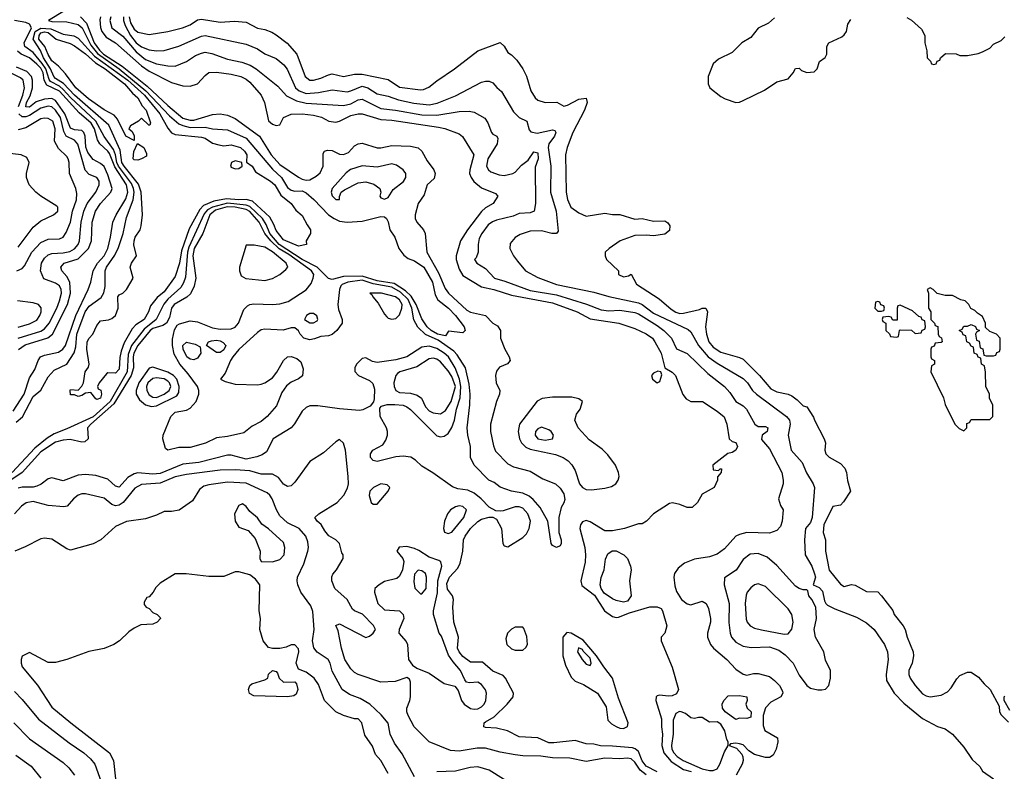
# Model space of a CAD drawing. Header units: inches. Extents: x 2348352 to 2479776, y 460422 to 613655.
# Tile 207 of 256: x 2393238 to 2398507, y 531791 to 535814. Entities that reach past the tile are written whole.
import ezdxf

# ---------------------------------------------------------------- set-up
doc = ezdxf.new("R2010")
doc.units = ezdxf.units.IN
doc.header["$MEASUREMENT"] = 0
doc.layers.add('C3593', color=7, linetype='Continuous')

msp = doc.modelspace()

# ---------------------------------------------------------------- linework, layer by layer
at = {"layer": 'C3593', "color": 4}
for points, elevation in [([(2393478.2, 535861.8), (2393391, 535810), (2393410, 535803.7), (2393490, 535802), (2393550, 535788.9), (2393571.2, 535770), (2393618, 535678), (2393653.4, 535633.4), (2393770.4, 535550.4), (2393913.2, 535433.2), (2394040, 535300), (2394090, 535257.3), (2394110, 535246.9), (2394150, 535237.2), (2394230, 535239), (2394270, 535230.4), (2394350, 535224.4), (2394450, 535179.5), (2394590, 535014.4), (2394639.3, 534970), (2394670, 534916.3), (2394690, 534901.6), (2394710, 534896.3), (2394750, 534897.1), (2394770, 534887.7), (2394812.4, 534852.4), (2394890.3, 534770.3), (2394920.7, 534750), (2394950, 534735.8), (2394990, 534730.3), (2395070, 534735.8), (2395170, 534760.7), (2395190, 534758.8), (2395201, 534750), (2395210, 534732), (2395218, 534690), (2395244.7, 534650), (2395266, 534590), (2395293.7, 534553.7), (2395316.3, 534536.3), (2395350, 534524), (2395400.5, 534490), (2395446.4, 534410), (2395462, 534342), (2395475.3, 534315.3), (2395532.7, 534270), (2395570.4, 534230), (2395616, 534170), (2395622, 534150), (2395610, 534138), (2395532.7, 534147.3), (2395517.3, 534122.7), (2395474, 534130), (2395439.5, 534150), (2395419.3, 534170), (2395390, 534213.2), (2395359.2, 534290), (2395333.6, 534333.6), (2395303.1, 534363.1), (2395242.1, 534402.1), (2395150, 534416.5), (2395070, 534441.1), (2394970, 534440.3), (2394910, 534423.6), (2394890, 534429.3), (2394829.7, 534490), (2394750, 534530.7), (2394626.4, 534610), (2394576.5, 534670), (2394557.1, 534717.1), (2394537.3, 534750), (2394470, 534814.9), (2394450, 534821.1), (2394350, 534831.5), (2394268.7, 534811.3), (2394243.3, 534796.7), (2394224.4, 534775.6), (2394143.4, 534596.6), (2394136.1, 534570), (2394124.7, 534435.3), (2394114.9, 534405.1), (2394099.1, 534380.9), (2394030, 534318.5), (2394008.1, 534291.9), (2393968.8, 534210), (2393902.9, 534157.1), (2393835.2, 534070), (2393817.7, 534022.3), (2393812.5, 533930), (2393721.1, 533770), (2393630, 533689.1), (2393490, 533624), (2393422.5, 533597.5), (2393385.1, 533574.9), (2393319.1, 533520.9), (2393197, 533390)], 52), ([(2393563.8, 535830), (2393594.8, 535794.8), (2393636.6, 535690), (2393665.5, 535650), (2393686.4, 535630), (2393785.4, 535565.4), (2393918.9, 535458.9), (2394030, 535354.9), (2394110, 535287.3), (2394150, 535275.5), (2394170, 535276.9), (2394270, 535306), (2394310, 535310.3), (2394350, 535303.6), (2394390, 535284.2), (2394520.3, 535190), (2394584, 535090), (2394630, 535039.6), (2394730, 534970.3), (2394750, 534960.9), (2394770, 534955.6), (2394790, 534957.4), (2394824, 534976), (2394845, 534995), (2394861.7, 535030), (2394862, 535098), (2394869.7, 535110.3), (2394885.1, 535114.9), (2394910, 535114), (2394950, 535094.9), (2394970, 535092.4), (2394996.6, 535103.4), (2395030, 535138.4), (2395049.3, 535150), (2395070, 535152.2), (2395150, 535128.7), (2395170, 535128.5), (2395230, 535141.1), (2395330, 535137), (2395370, 535128), (2395390.4, 535110), (2395417.7, 535057.7), (2395454, 535010), (2395460.7, 534990), (2395456, 534964), (2395418.8, 534930), (2395403, 534877), (2395370.8, 534830), (2395354, 534770), (2395354.8, 534750), (2395364, 534730), (2395398.8, 534690), (2395407.3, 534670), (2395415.8, 534570), (2395479.4, 534459.4), (2395515.2, 534375.2), (2395532.7, 534350), (2395630, 534258.4), (2395650, 534248.2), (2395731.3, 534230), (2395770.5, 534190.5), (2395794.9, 534174.9), (2395810.5, 534150.5), (2395810.8, 534109.2), (2395834, 534050), (2395858, 534010), (2395862.8, 533990), (2395847.9, 533972.1), (2395805.8, 533954.2), (2395790, 533933.2), (2395783.7, 533910), (2395787, 533870), (2395806.7, 533830), (2395805.3, 533810), (2395788.8, 533770), (2395757.4, 533650), (2395757.4, 533610), (2395772.7, 533532.7), (2395784.4, 533504.4), (2395850, 533436.3), (2395881.1, 533421.1), (2395970, 533397), (2396037.4, 533357.4), (2396104.7, 533330), (2396130, 533306), (2396150, 533276), (2396154.4, 533245.6), (2396150, 533228), (2396136, 533204), (2396122.8, 533150), (2396122.8, 533070), (2396134.8, 533030), (2396136, 533010), (2396130, 532998), (2396111.3, 532988.7), (2396090, 532999), (2396082.7, 533010), (2396064.2, 533130), (2396023.1, 533203.1), (2395986, 533246), (2395963.5, 533263.5), (2395930, 533280.4), (2395870, 533289.8), (2395810, 533311.3), (2395776.3, 533336.3), (2395748.2, 533350), (2395669.8, 533430), (2395651.1, 533470), (2395649.8, 533530), (2395636.1, 533590), (2395632.1, 533630), (2395647.4, 533752.6), (2395649.2, 533810), (2395643.1, 533863.1), (2395624.2, 533950), (2395579.6, 534019.6), (2395560.5, 534040.5), (2395478.1, 534098.1), (2395409.9, 534129.9), (2395367.9, 534167.9), (2395347.7, 534207.7), (2395336.9, 534270), (2395317.1, 534317.1), (2395276, 534356), (2395230, 534381.6), (2395130, 534399.7), (2395070, 534419.9), (2394994, 534410), (2394963.6, 534396.4), (2394955.8, 534390), (2394948.8, 534370), (2394939.5, 534290), (2394943.4, 534263.4), (2394962.8, 534210), (2394962.8, 534190), (2394934.8, 534150), (2394910, 534129.3), (2394890, 534122.7), (2394850, 534119), (2394814.9, 534105.1), (2394790, 534100.9), (2394759, 534110), (2394739.3, 534130), (2394729.4, 534149.4), (2394710, 534164), (2394690, 534164), (2394647.1, 534152.9), (2394550, 534157.6), (2394530, 534153.3), (2394510, 534140.5), (2394411.2, 534048.8), (2394378.7, 534010), (2394365.3, 533990), (2394337.3, 533922.7), (2394312, 533890), (2394337.3, 533877.3), (2394390, 533863.1), (2394510, 533859.5), (2394530, 533863.1), (2394550, 533870.3), (2394590, 533898), (2394613, 533927), (2394650, 533990.4), (2394670, 534008.8), (2394690, 534011.8), (2394721.3, 534001.3), (2394742.5, 533982.5), (2394754.6, 533945.4), (2394751.9, 533908.1), (2394730, 533891.8), (2394690, 533874.7), (2394665.6, 533854.4), (2394640.8, 533819.2), (2394612.8, 533747.2), (2394561.6, 533690), (2394530, 533664.2), (2394481.6, 533638.4), (2394437.4, 533602.6), (2394350, 533583.1), (2394290, 533575.8), (2394232.5, 533547.5), (2394150, 533524.2), (2394090, 533523.5), (2394030, 533509.6), (2394018.6, 533518.6), (2394004.5, 533570), (2394005.6, 533590), (2394046, 533690), (2394070, 533713.8), (2394130, 533724.9), (2394150, 533734), (2394181.6, 533770), (2394197, 533810), (2394197, 533830), (2394189.6, 533850), (2394139.1, 533919.1), (2394094.3, 533970), (2394063.9, 534023.9), (2394055.1, 534070), (2394055.8, 534104.2), (2394066.8, 534153.2), (2394081.2, 534178.8), (2394093.6, 534186.4), (2394150, 534202.8), (2394190, 534196.3), (2394270, 534164.6), (2394310, 534158.3), (2394370, 534159.5), (2394390, 534168.2), (2394407.8, 534190), (2394437.4, 534262.6), (2394457.1, 534282.9), (2394470, 534290.4), (2394490, 534293.7), (2394590, 534290.3), (2394630, 534293.4), (2394674.7, 534305.3), (2394771.2, 534368.8), (2394797.6, 534402.4), (2394808.2, 534430), (2394811, 534450), (2394798.5, 534470), (2394677.2, 534557.2), (2394626.9, 534586.9), (2394581.7, 534630), (2394549, 534670), (2394519.4, 534730), (2394470, 534787.4), (2394450, 534797.9), (2394390.3, 534810.3), (2394347.4, 534812.6), (2394285.6, 534794.4), (2394254.4, 534770), (2394218.5, 534670), (2394172, 534590), (2394164.6, 534550), (2394180.3, 534430), (2394171.4, 534388.6), (2394152.6, 534347.4), (2394131.7, 534328.3), (2394064.4, 534290), (2394050.5, 534270), (2394039.9, 534220.1), (2394024, 534190), (2394003.2, 534176.8), (2393950, 534160.3), (2393935.2, 534150), (2393869.3, 534070), (2393848, 534030), (2393844.4, 534010), (2393847.2, 533950), (2393834.6, 533910), (2393741.7, 533758.3), (2393617.7, 533650), (2393600.3, 533630), (2393604.7, 533570), (2393586, 533554), (2393570, 533553.2), (2393507.5, 533567.5), (2393470, 533564), (2393430, 533552.3), (2393350, 533500.9), (2393250.2, 533390), (2393141.9, 533318.1)], 56), ([(2393219.3, 533660.7), (2393251.9, 533688.1), (2393310, 533797.3), (2393350, 533831), (2393390, 533902.8), (2393421.6, 533938.4), (2393490, 533970.6), (2393528.5, 534031.5), (2393537.8, 534062.2), (2393543.8, 534130), (2393588.7, 534250), (2393610, 534280.4), (2393673.1, 534326.9), (2393687.9, 534352.1), (2393694.5, 534385.5), (2393694.7, 534470), (2393702, 534490), (2393746.5, 534553.5), (2393766.1, 534593.9), (2393791.2, 534670), (2393810, 534756), (2393845.3, 534850), (2393849.8, 534890), (2393847.4, 534910), (2393836.7, 534936.7), (2393766, 535030), (2393756.9, 535050), (2393750.6, 535090), (2393739.8, 535119.8), (2393689.1, 535189.1), (2393645, 535270), (2393510, 535396.8), (2393470, 535440.9), (2393450, 535457.2), (2393403, 535483), (2393394.6, 535494.6), (2393378.1, 535550), (2393358.5, 535578.5), (2393310, 535637.7), (2393265.6, 535670), (2393262, 535690), (2393300.7, 535770), (2393290, 535789.7), (2393270, 535798.8), (2393210, 535809.2)], 52), ([(2393670.2, 535830), (2393666.8, 535813.2), (2393670, 535771.3), (2393677.4, 535750), (2393700.5, 535720.5), (2393750.4, 535690), (2393890, 535566.3), (2393930, 535539), (2394050, 535478), (2394110, 535459.1), (2394150, 535458.8), (2394189.4, 535470.6), (2394230, 535516), (2394250, 535530.6), (2394290, 535533), (2394370, 535522.4), (2394421, 535510), (2394450, 535495.5), (2394470, 535479.1), (2394530.6, 535410), (2394547.3, 535370), (2394570, 535272), (2394590, 535254.8), (2394610, 535246.8), (2394630, 535252), (2394649.4, 535290.6), (2394690, 535307.7), (2394749.6, 535310.4), (2394810, 535303.1), (2394852.9, 535292.9), (2394891.3, 535270), (2394930, 535264.9), (2394950, 535270.4), (2395010, 535300.3), (2395050, 535310.3), (2395070, 535310.4), (2395170, 535279.6), (2395230, 535276.9), (2395479.5, 535239.5), (2395512.3, 535232.3), (2395590, 535202.8), (2395607.9, 535187.9), (2395667.3, 535090), (2395646, 535010), (2395645.5, 534990), (2395653.4, 534970), (2395668.6, 534948.6), (2395710, 534914), (2395783.5, 534883.5), (2395796, 534870), (2395770.8, 534830), (2395730, 534806.6), (2395710, 534786.6), (2395634.9, 534690), (2395596.3, 534630), (2395573.7, 534550), (2395573.7, 534530), (2395590, 534478.8), (2395610, 534445.5), (2395710, 534384.9), (2395774.8, 534370), (2395870, 534338.9), (2396090, 534298.9), (2396220.7, 534250), (2396290, 534212.7), (2396444.7, 534190), (2396530, 534161.6), (2396590, 534132.7), (2396624, 534110), (2396637.3, 534090), (2396670.4, 534030), (2396690.7, 533950.7), (2396730, 533926.8), (2396746.8, 533910), (2396787.7, 533807.7), (2396804.9, 533784.9), (2396830, 533771), (2396892, 533770), (2396970, 533718.8), (2397007.9, 533687.9), (2397022.8, 533650), (2397034.8, 533570), (2397050, 533557.3), (2397070.3, 533550.3), (2397079.5, 533530), (2397070, 533509.5), (2397050, 533497), (2397028.3, 533491.7), (2396948, 533430), (2396950, 533404.7), (2396978, 533402), (2396986, 533410), (2396994, 533410), (2396992, 533390), (2396972.7, 533367.3), (2396972, 533350), (2396954, 533310), (2396890, 533275.3), (2396866, 533230), (2396836.3, 533203.7), (2396810, 533202.7), (2396770, 533219.3), (2396731.1, 533228.9), (2396715.3, 533224.7), (2396630.7, 533169.3), (2396592, 533130), (2396570, 533115.3), (2396550, 533115.3), (2396474, 533090), (2396410, 533079), (2396370, 533079), (2396290, 533127), (2396270, 533134), (2396250, 533127), (2396238.7, 533110), (2396235.3, 533090), (2396262.3, 532990), (2396266.7, 532950), (2396263.2, 532910), (2396240.3, 532810), (2396245.4, 532785.4), (2396314.2, 532734.2), (2396368.2, 532650), (2396410, 532619.1), (2396430, 532614), (2396443.2, 532616.8), (2396501.2, 532638.8), (2396610, 532670.8), (2396650, 532671.3), (2396670, 532662), (2396678, 532650), (2396701, 532570), (2396691.3, 532530), (2396671.3, 532510), (2396671, 532490), (2396729.2, 532349.2), (2396763.1, 532230), (2396753.3, 532206.7), (2396730, 532195.6), (2396710, 532193.3), (2396662, 532198), (2396650, 532196), (2396644, 532190), (2396643, 532170), (2396672.8, 532072.8), (2396671.8, 532030), (2396678.3, 531990), (2396673.8, 531930), (2396684.4, 531890), (2396723.7, 531843.7), (2396790, 531801.5), (2396830.6, 531790)], 64), ([(2393725.3, 535830), (2393719.5, 535810), (2393730, 535771), (2393790, 535725.3), (2393861.6, 535641.6), (2393910, 535601.5), (2393970, 535578), (2394030, 535566.7), (2394070, 535565.5), (2394129.6, 535590.4), (2394178.3, 535621.7), (2394210, 535635.5), (2394230, 535639.3), (2394266.3, 535633.7), (2394350, 535602.4), (2394426.9, 535586.9), (2394470.3, 535570.3), (2394504, 535550), (2394618.3, 535458.3), (2394666.4, 535406.4), (2394719.1, 535379.1), (2394770, 535367.6), (2394970, 535355.3), (2395010, 535364.2), (2395050, 535384.4), (2395070, 535388.4), (2395170, 535338.7), (2395249.7, 535330.3), (2395390, 535304), (2395470, 535302.3), (2395590, 535323), (2395643.5, 535323.5), (2395670, 535318.8), (2395727.7, 535287.7), (2395742.5, 535262.5), (2395762.8, 535210), (2395770, 535201), (2395791.3, 535190), (2395797.3, 535177.3), (2395793, 535150), (2395743.8, 535070), (2395736.3, 535030), (2395747.3, 535010), (2395759.5, 534999.5), (2395802.9, 534982.9), (2395830, 534979.5), (2395877.2, 534990), (2395890, 534998), (2395924.2, 535035.8), (2395958.3, 535061.7), (2395990, 535106.8), (2396010, 535102), (2396012.4, 535070), (2395996.3, 535023.7), (2395998, 534830), (2395990.7, 534790), (2395970, 534780.7), (2395910, 534776), (2395878.3, 534761.7), (2395790, 534741.6), (2395767.6, 534732.4), (2395744.8, 534715.2), (2395710.5, 534670), (2395696.7, 534643.3), (2395690.6, 534610.6), (2395690.7, 534569.3), (2395681, 534539), (2395672, 534530), (2395684.7, 534510), (2395730, 534482.8), (2395778, 534430), (2395834.2, 534414.2), (2395970, 534364.9), (2396110, 534341.3), (2396271.5, 534291.5), (2396350, 534260.3), (2396390, 534256.5), (2396450, 534258.7), (2396530, 534247), (2396550, 534239.5), (2396650, 534177.6), (2396685.5, 534150), (2396725.5, 534110), (2396753, 534053), (2396810, 534027.7), (2396920.9, 533920.9), (2397010, 533850.7), (2397039, 533819), (2397070.4, 533770.4), (2397110, 533747.3), (2397127.3, 533730), (2397171.3, 533650), (2397190, 533636), (2397230, 533636), (2397242, 533630), (2397238.8, 533610), (2397211.3, 533590), (2397207.9, 533567.9), (2397250, 533518), (2397316, 533390), (2397324.7, 533350), (2397324.7, 533330), (2397298, 533250), (2397310, 533214), (2397324.7, 533190), (2397318.8, 533130), (2397310, 533102), (2397290, 533079.3), (2397250, 533065.2), (2397130, 533069.3), (2397090, 533059.3), (2397070, 533049), (2397010, 532981.2), (2396970, 532953.2), (2396930, 532939.3), (2396850, 532926), (2396795.2, 532904.8), (2396762, 532878), (2396743, 532850), (2396738, 532830), (2396744.1, 532784.1), (2396753.2, 532753.2), (2396778.8, 532710), (2396810, 532686.8), (2396830, 532682.8), (2396890, 532702), (2396911, 532690), (2396923.5, 532663.5), (2396934, 532610), (2396934, 532590), (2396918.8, 532530), (2396918.8, 532510), (2396934, 532470), (2396950.4, 532450.4), (2397022.8, 532390), (2397070, 532338.8), (2397110, 532311), (2397130, 532306), (2397165.6, 532314.4), (2397190, 532314.8), (2397250, 532298), (2397278, 532278), (2397304.7, 532250), (2397319.8, 532219.8), (2397322.8, 532210), (2397311.3, 532190), (2397258.2, 532161.8), (2397230, 532131.8), (2397216.9, 532090), (2397216.5, 532036.5), (2397226.4, 532010), (2397293.4, 531970), (2397294.9, 531950), (2397286.4, 531910), (2397270, 531878), (2397250, 531865.6), (2397230, 531865.6), (2397170, 531881.6), (2397140.1, 531900.1), (2397110, 531932.7), (2397090, 531939), (2397070, 531942), (2397042, 531938), (2397034, 531930), (2397074.8, 531914.8), (2397102.4, 531882.4), (2397108.6, 531868.6), (2397110.4, 531850), (2397104.2, 531830), (2397071.7, 531770)], 68), ([(2393793.1, 535830), (2393793.4, 535810), (2393802.5, 535782.5), (2393831.2, 535730), (2393861.5, 535690), (2393890, 535668.9), (2393930, 535652.4), (2393970, 535646.7), (2394010, 535648.4), (2394090, 535673), (2394210, 535726), (2394230, 535728.4), (2394450, 535682), (2394510, 535658), (2394550, 535630.6), (2394610, 535606.8), (2394630, 535590.8), (2394652, 535572), (2394668.6, 535548.6), (2394714.4, 535450), (2394732.6, 535432.6), (2394770, 535419.6), (2394836.6, 535423.4), (2394910, 535438.4), (2394990, 535428.4), (2395010, 535432.4), (2395070, 535457.4), (2395100.7, 535450), (2395150, 535417.6), (2395210, 535404.4), (2395264.2, 535384.2), (2395347.6, 535367.6), (2395430, 535358.7), (2395472.6, 535367.4), (2395570, 535405.5), (2395710, 535479.1), (2395730, 535484.9), (2395750, 535484), (2395770, 535476), (2395790.6, 535450.6), (2395816, 535430), (2395880.4, 535320.4), (2395910, 535290.8), (2395951, 535270), (2395964.9, 535224.9), (2395974, 535214), (2396006.4, 535206.4), (2396090, 535224.9), (2396101, 535221), (2396107.3, 535210), (2396099.3, 535190), (2396070.4, 535150), (2396066, 535130), (2396079.5, 535030), (2396078.4, 534890), (2396108.2, 534790), (2396118.8, 534681.2), (2396110.9, 534669.1), (2396086, 534670), (2396030, 534684), (2395970, 534681.2), (2395915.3, 534664.7), (2395890, 534648.7), (2395863.5, 534616.5), (2395861, 534590), (2395881, 534550), (2395901.4, 534521.4), (2395944.7, 534470), (2396010, 534434.8), (2396110, 534397.3), (2396310, 534356.4), (2396390, 534332.7), (2396550, 534298.9), (2396570, 534288.8), (2396630, 534243.1), (2396815.3, 534155.3), (2396830, 534142.8), (2396870.4, 534070), (2396922.4, 534010), (2396970, 533975.3), (2397110, 533893.4), (2397133.4, 533870), (2397158.8, 533830), (2397180.7, 533810), (2397342, 533690), (2397357.3, 533670), (2397362, 533650), (2397350.8, 533590), (2397366.8, 533510), (2397424.9, 533444.9), (2397448.1, 533388.1), (2397484, 533330), (2397490.7, 533310), (2397479.5, 533150), (2397470, 533122.7), (2397442.8, 533090), (2397438, 533030), (2397442, 532950), (2397477.1, 532890), (2397491, 532849), (2397496, 532830), (2397484.7, 532790), (2397515.9, 532775.9), (2397534.9, 532754.9), (2397544.5, 532704.5), (2397551.3, 532690), (2397560.7, 532680.7), (2397601.1, 532661.1), (2397715.9, 532615.9), (2397770, 532586), (2397810, 532551), (2397866.8, 532470), (2397882.8, 532430), (2397886, 532390), (2397874.8, 532310), (2397876.9, 532276.9), (2397917.3, 532210), (2397970, 532156.3), (2398070, 532074.8), (2398150, 532031.3), (2398190, 532018), (2398230, 531991), (2398290, 531921), (2398335.3, 531855.3), (2398376.9, 531816.9), (2398391.6, 531791.6), (2398450, 531752)], 72), ([(2393822.7, 535830), (2393830, 535797.1), (2393850, 535762.6), (2393870, 535746.4), (2393930, 535734.9), (2394030, 535750.5), (2394108.7, 535770), (2394150, 535785.5), (2394190, 535813.4), (2394210, 535816.3), (2394310, 535800.5), (2394386.8, 535806.8), (2394450, 535800.7), (2394510, 535767.7), (2394550, 535762), (2394586.2, 535746.2), (2394610, 535733.4), (2394668.6, 535688.6), (2394720.5, 535630), (2394765.5, 535510), (2394790, 535490.7), (2394810, 535490.6), (2394850, 535500.5), (2394890, 535519.3), (2394910, 535523.8), (2394970, 535510.5), (2395030, 535521.6), (2395070, 535522.4), (2395210, 535493), (2395270, 535453.4), (2395382, 535438), (2395399.6, 535440.4), (2395427.2, 535452.8), (2395470, 535487.3), (2395564, 535550), (2395690, 535646.8), (2395810, 535691), (2395830, 535671.3), (2395850, 535638), (2395870, 535626), (2395897.5, 535597.5), (2395930.8, 535550), (2395950, 535512), (2395973.2, 535433.2), (2395995.9, 535395.9), (2396010, 535382.8), (2396050, 535370.6), (2396113, 535373), (2396150, 535351), (2396170, 535356.3), (2396230, 535388.4), (2396270, 535393), (2396274.4, 535370), (2396261.1, 535330), (2396198.4, 535210), (2396167.7, 535130), (2396159.1, 535090), (2396161.6, 534890), (2396170, 534851.3), (2396188, 534810), (2396230, 534781), (2396270, 534762.8), (2396370, 534778.8), (2396410, 534770.8), (2396449.3, 534770.7), (2396530, 534746.7), (2396570, 534750.3), (2396630, 534735.8), (2396690, 534736.9), (2396706.1, 534726.1), (2396716.5, 534710), (2396714.6, 534685.4), (2396690, 534666), (2396630, 534656.9), (2396590, 534660.7), (2396530, 534658), (2396452, 534630), (2396392, 534590), (2396372, 534570), (2396371.3, 534550), (2396378, 534530), (2396442, 534470), (2396442, 534450), (2396470, 534438), (2396496.4, 534443.6), (2396510, 534452), (2396538.8, 534398.8), (2396660.7, 534320.7), (2396724.5, 534264.5), (2396750, 534248.5), (2396770, 534241.3), (2396790, 534242.4), (2396876.6, 534263.4), (2396890, 534270.6), (2396910.6, 534270.6), (2396919.1, 534250), (2396908.4, 534170), (2396913, 534130), (2396926.7, 534090), (2396950, 534061.6), (2396990, 534034.4), (2397090, 534006.4), (2397110, 533996.4), (2397198, 533910), (2397258.5, 533838.5), (2397290, 533822.4), (2397350, 533810.4), (2397370, 533801.6), (2397399.5, 533779.5), (2397430, 533746.8), (2397450, 533742), (2397486.8, 533686.8), (2397490.7, 533670), (2397544, 533570), (2397551.1, 533548.9), (2397546, 533510), (2397552, 533490), (2397570, 533472), (2397630, 533438), (2397653.2, 533413.2), (2397662.8, 533390), (2397667.3, 533347.3), (2397684.7, 533290), (2397647.1, 533232.9), (2397630, 533215.3), (2397590, 533208.7), (2397542, 533110), (2397537.3, 533070), (2397550.5, 533030.5), (2397550.5, 532970), (2397570, 532867.3), (2397630, 532793.4), (2397650, 532780.5), (2397690, 532790.5), (2397710, 532787.7), (2397770, 532754), (2397830, 532751), (2397850, 532731.3), (2397910, 532651.3), (2397918.8, 532630), (2397966, 532570), (2397976, 532550), (2397986.8, 532510), (2398019.1, 532430), (2398022, 532410), (2398013.4, 532370), (2397997.3, 532330), (2397997.3, 532310), (2398004, 532290), (2398030, 532251), (2398070, 532206.8), (2398090, 532194.8), (2398110, 532190.7), (2398170, 532198.8), (2398202.7, 532217.3), (2398222.7, 532237.3), (2398252.9, 532287.1), (2398270, 532304.7), (2398310, 532322), (2398330, 532322), (2398370, 532296), (2398399.8, 532259.8), (2398432, 532230), (2398479.6, 532139.6), (2398482, 532110), (2398490, 532094), (2398530, 532054)], 76), ([(2397276.9, 535823.1), (2397245.4, 535794.6), (2397190, 535768), (2397150, 535718), (2397102, 535690), (2397050, 535638), (2396976.9, 535603.1), (2396950, 535578), (2396922, 535510), (2396922, 535470), (2396932, 535450), (2396990, 535402), (2397014, 535390), (2397070, 535371.3), (2397090, 535372), (2397110, 535382), (2397223.1, 535436.9), (2397290, 535482), (2397350, 535498), (2397378, 535530), (2397390, 535552), (2397410, 535554), (2397421.4, 535541.4), (2397450, 535530.7), (2397490, 535534.8), (2397505.2, 535550), (2397518, 535590), (2397548.9, 535611.1), (2397558, 535630), (2397558, 535670), (2397568, 535690), (2397638, 535722), (2397650, 535732), (2397662, 535750), (2397669.3, 535790.7), (2397685.6, 535814.4)], 84), ([(2397985.4, 535825.4), (2398010.9, 535810.9), (2398063.6, 535763.6), (2398082, 535730), (2398082, 535690), (2398092.7, 535647.3), (2398094, 535610), (2398112.7, 535592.7), (2398118, 535578), (2398130, 535574), (2398142, 535578), (2398147.3, 535592.7), (2398162, 535598), (2398166, 535610), (2398192.7, 535632.7), (2398250, 535632), (2398270, 535622), (2398310, 535622), (2398367.3, 535632.7), (2398390, 535642), (2398430, 535662), (2398450, 535682), (2398490, 535702), (2398510, 535722)], 84), ([(2393201.8, 533718.2), (2393260.8, 533810), (2393290, 533897.3), (2393318.6, 533941.4), (2393335.6, 533990), (2393349.5, 534010), (2393370, 534018.9), (2393444.8, 534035.2), (2393468.7, 534051.3), (2393483, 534070), (2393538.8, 534230), (2393604.7, 534370), (2393618.4, 534410), (2393631.3, 534470), (2393654.3, 534510), (2393689.1, 534550.9), (2393708.7, 534590), (2393724.4, 534650), (2393736.3, 534730), (2393754.7, 534770), (2393804.9, 534855.1), (2393815.9, 534890), (2393809, 534930), (2393745.9, 535025.9), (2393718.1, 535098.1), (2393710, 535110.9), (2393667.3, 535150), (2393654, 535170), (2393638.5, 535230), (2393620.8, 535260.8), (2393555, 535315), (2393451, 535431), (2393383, 535463), (2393369.3, 535489.3), (2393362.3, 535530), (2393350, 535553.6), (2393330, 535575.3), (2393290, 535609.8), (2393245.6, 535630), (2393226.2, 535646.2)], 56), ([(2393231.8, 534048.2), (2393266.5, 534073.5), (2393388, 534112), (2393412.3, 534130), (2393493.5, 534290), (2393509.8, 534350), (2393505.4, 534410), (2393490, 534439.5), (2393462.9, 534470), (2393457, 534490), (2393476, 534510), (2393550, 534533.7), (2393606.3, 534590), (2393621.1, 534630), (2393625.4, 534730), (2393642.6, 534790), (2393670, 534830.4), (2393726, 534890), (2393732.4, 534910), (2393710, 534983.7), (2393690, 535027.6), (2393670, 535044.7), (2393630, 535065.6), (2393602.4, 535102.4), (2393591.4, 535131.4), (2393587.4, 535190), (2393581.1, 535210), (2393570, 535220.4), (2393530, 535224.4), (2393510, 535233.6), (2393479.4, 535310), (2393430, 535382), (2393410, 535391.5), (2393370, 535387.9), (2393326, 535374), (2393290, 535345.7), (2393270, 535346.6), (2393274.7, 535370), (2393294.1, 535405.9), (2393305.8, 535450), (2393306.8, 535490), (2393301.4, 535510), (2393276, 535536), (2393219.6, 535559.6)], 64), ([(2393230.7, 535350), (2393255.1, 535410), (2393263.1, 535450), (2393256.9, 535490), (2393242.7, 535502.7), (2393189, 535529)], 68), ([(2393229.4, 534110), (2393350, 534147.7), (2393370, 534158.7), (2393396, 534190), (2393436.9, 534270), (2393451.2, 534310), (2393461.3, 534350), (2393459.6, 534370), (2393450, 534389.2), (2393430, 534403.7), (2393367.2, 534427.2), (2393349.6, 534469.6), (2393354.5, 534510), (2393370, 534537.3), (2393390, 534555.5), (2393410, 534562.4), (2393470, 534566), (2393506.1, 534573.9), (2393530, 534586.7), (2393549.6, 534610), (2393556.9, 534630), (2393567.1, 534730), (2393581.3, 534790), (2393598.7, 534830), (2393644.5, 534890), (2393662.7, 534930), (2393662.7, 534950), (2393650, 534969), (2393610, 534986), (2393588, 535008), (2393548.5, 535148.5), (2393530, 535169.6), (2393486.6, 535190), (2393474.6, 535214.6), (2393456.5, 535290), (2393430, 535329.7), (2393410, 535346.6), (2393390, 535350.9), (2393350, 535341), (2393290, 535301.8), (2393270, 535293.6), (2393250, 535294.8), (2393232.6, 535310)], 68), ([(2393222, 534470), (2393250, 534482.8), (2393263.3, 534496.7), (2393302.9, 534570), (2393350, 534621.6), (2393390, 534638.4), (2393450, 534640.5), (2393469.6, 534650.4), (2393485.6, 534674.4), (2393509.6, 534730), (2393519.7, 534790), (2393541.3, 534850), (2393542.9, 534882.9), (2393538, 534910), (2393503.7, 534990), (2393502.7, 535050), (2393497.2, 535070), (2393490, 535082), (2393444.8, 535124.8), (2393423.6, 535163.6), (2393427.3, 535230), (2393414, 535270), (2393390, 535284.5), (2393370, 535287), (2393350, 535282.9), (2393270, 535234.5), (2393230, 535225.2)], 72), ([(2393230, 534597.3), (2393310, 534704), (2393350, 534737.3), (2393418, 534770), (2393442, 534790), (2393442, 534810), (2393436.5, 534816.5), (2393350, 534869.2), (2393324, 534890), (2393289, 534930), (2393274, 534970), (2393274, 534990), (2393288.7, 535050), (2393276.5, 535076.5), (2393246, 535090), (2393170, 535099.3)], 76), ([(2393230, 534168.7), (2393290, 534185.3), (2393330, 534206), (2393346, 534230), (2393352.3, 534250), (2393352.1, 534272.1), (2393338, 534290), (2393310, 534299.3), (2393226, 534310)], 72), ([(2396650, 531788.3), (2396590, 531818.3), (2396570, 531847.6), (2396550, 531897), (2396532.3, 531912.2), (2396517.8, 531917.8), (2396410, 531926.6), (2396347, 531927), (2396310, 531936.3), (2396270, 531938), (2396210, 531956.9), (2396097.1, 531942.9), (2396070, 531943.5), (2396010, 531969.7), (2395910, 531976.2), (2395847.7, 532007.7), (2395790, 532022.7), (2395730, 532025.2), (2395722, 532030), (2395724, 532050), (2395730, 532056), (2395776.6, 532083.4), (2395846.6, 532150), (2395878, 532190), (2395881.2, 532210), (2395837.2, 532290), (2395824.5, 532304.5), (2395770, 532327.3), (2395714.8, 532374.8), (2395650, 532376.2), (2395610, 532405.1), (2395589.6, 532430), (2395580.7, 532450), (2395587, 532510), (2395561.3, 532590), (2395556.3, 532670), (2395559.6, 532710), (2395554.5, 532730), (2395526.4, 532766.4), (2395523.3, 532796.7), (2395538.4, 532830), (2395581.7, 532878.3), (2395595.3, 532904.7), (2395609.6, 532970), (2395613.3, 533030), (2395622.4, 533050), (2395649.8, 533090.2), (2395690, 533128.5), (2395710, 533141.6), (2395750, 533151), (2395770, 533151.3), (2395790, 533141), (2395815.8, 533090), (2395823.1, 533010), (2395830, 532997.3), (2395850, 532993), (2395930, 533043), (2395950, 533063), (2395964, 533090), (2395972.1, 533130), (2395957.3, 533170), (2395930, 533199.7), (2395910, 533207.3), (2395890, 533207.3), (2395826, 533186), (2395810, 533182.7), (2395785.2, 533185.2), (2395750, 533205.2), (2395707.3, 533250), (2395670, 533279.6), (2395636.6, 533296.6), (2395583.3, 533303.3), (2395554, 533314), (2395449.5, 533389.5), (2395390, 533425.2), (2395356.6, 533456.6), (2395331.8, 533471.8), (2395290, 533478), (2395250, 533475.1), (2395150, 533449.3), (2395130, 533455.3), (2395115.3, 533470), (2395115.3, 533490), (2395128, 533510), (2395180.9, 533539.1), (2395197.2, 533562.8), (2395207, 533590), (2395207, 533610), (2395200.7, 533630), (2395166, 533690), (2395164.7, 533735.3), (2395173.6, 533746.4), (2395205.1, 533754.9), (2395246, 533754), (2395290, 533750.3), (2395310, 533741.6), (2395330, 533728), (2395470, 533587.3), (2395490, 533582), (2395510, 533584.9), (2395530, 533599.1), (2395550, 533630.6), (2395564.5, 533670), (2395576.2, 533730), (2395595.4, 533790), (2395599.3, 533850), (2395590.8, 533890.8), (2395569, 533950), (2395532.2, 534010), (2395509.7, 534030), (2395470, 534054.3), (2395430, 534067.3), (2395390, 534061.6), (2395310.2, 534009.8), (2395250, 533993), (2395150, 533979.5), (2395125.4, 533985.4), (2395090, 534004), (2395070, 534001.2), (2395040.7, 533970), (2395030.7, 533950), (2395030.8, 533930.8), (2395051.3, 533910), (2395110, 533882.8), (2395127.5, 533867.5), (2395135.9, 533835.9), (2395134.8, 533785.2), (2395131.1, 533768.9), (2395114, 533746), (2395074.9, 533725.1), (2395057.1, 533722.9), (2394950, 533731.3), (2394832.5, 533747.5), (2394790, 533746.6), (2394770, 533738), (2394750, 533719.3), (2394708.9, 533651.1), (2394690.3, 533629.7), (2394594.8, 533570), (2394558.4, 533501.6), (2394534.9, 533485.1), (2394506.4, 533473.6), (2394450, 533462), (2394370, 533482.4), (2394350, 533482.4), (2394195.5, 533444.5), (2394110, 533435.8), (2393990, 533385.1), (2393950, 533380.9), (2393870, 533388.2), (2393850, 533383), (2393816.1, 533363.9), (2393770, 533312.3), (2393750, 533317), (2393710, 533354), (2393645.8, 533374.2), (2393590, 533379.5), (2393550, 533377), (2393470, 533346.6), (2393410, 533361.2), (2393390, 533356), (2393352.7, 533327.3), (2393330, 533318), (2393310, 533312.3), (2393251.3, 533311.3), (2393230, 533306.3)], 64), ([(2396590, 531772), (2396558.1, 531798.2), (2396530, 531840.7), (2396510, 531858.4), (2396490, 531862), (2396450, 531858), (2396370, 531861.2), (2396270, 531844), (2396182, 531862), (2396090, 531862.7), (2396027.1, 531872.9), (2395930, 531874), (2395890, 531879), (2395810, 531893.2), (2395730, 531915.1), (2395685.2, 531914.8), (2395590, 531899.3), (2395543.2, 531903.2), (2395429.6, 531949.6), (2395349.2, 532030), (2395316, 532090), (2395309.5, 532110), (2395309.5, 532130), (2395326, 532170), (2395329.3, 532190), (2395329.3, 532269.3), (2395324.7, 532284.7), (2395310, 532293.2), (2395247.9, 532272.1), (2395170, 532267.8), (2395049.8, 532309.7), (2395030, 532320.5), (2395010, 532339.6), (2394978, 532390), (2394959.6, 532450), (2394942.7, 532542.7), (2394930, 532572), (2394950, 532581), (2395090, 532507.7), (2395110, 532514.8), (2395129, 532530), (2395141.2, 532550), (2395131.8, 532571.8), (2395071.5, 532631.5), (2395030, 532649.4), (2395019.3, 532659.3), (2394989.4, 532710), (2394924.5, 532770), (2394909, 532810), (2394908.7, 532831.3), (2394913.2, 532846.8), (2394934, 532870), (2394968, 532930), (2394968, 532950), (2394961.2, 532961.2), (2394949.3, 533010), (2394930, 533029.3), (2394891.8, 533051.8), (2394870, 533079), (2394851.8, 533111.8), (2394829, 533130), (2394818, 533150), (2394838, 533170), (2394937.2, 533230), (2394973.2, 533270), (2394992.5, 533307.5), (2394997.2, 533330), (2394996, 533370), (2394981.2, 533510), (2394970, 533548), (2394950, 533568), (2394930, 533555.3), (2394864.1, 533495.9), (2394791, 533450), (2394710, 533339), (2394690, 533319), (2394670, 533315.3), (2394650, 533328.7), (2394623.3, 533363.3), (2394590, 533380.9), (2394530, 533382), (2394470, 533399.7), (2394390, 533405.6), (2394310, 533403.5), (2394130, 533379.1), (2394070, 533366.9), (2393990, 533333.7), (2393890, 533327), (2393854.2, 533305.8), (2393790.5, 533230), (2393770, 533216.3), (2393750, 533213), (2393730, 533218.7), (2393690, 533252.7), (2393590, 533276), (2393570, 533276), (2393550, 533269.2), (2393526, 533250), (2393491.3, 533210), (2393473.7, 533206.3), (2393390, 533214.5), (2393310, 533235.6), (2393272.3, 533227.7), (2393247.3, 533210), (2393210, 533169)], 68), ([(2395350, 531762), (2395284.8, 531884.8), (2395242.7, 531942.7), (2395220.9, 531990), (2395209, 532049), (2395172.9, 532092.9), (2395111.5, 532151.5), (2395060.7, 532180.7), (2395002.5, 532202.5), (2394964, 532230), (2394910, 532328), (2394899, 532370), (2394888.7, 532390), (2394830, 532428.7), (2394812.5, 532452.5), (2394805.1, 532490), (2394814.5, 532550), (2394806.2, 532646.2), (2394796.1, 532676.1), (2394742.7, 532750), (2394726, 532790), (2394722.7, 532810), (2394723.7, 532830), (2394757.7, 532902.3), (2394779.6, 532970), (2394783.6, 532990), (2394780.1, 533020.1), (2394769.4, 533050), (2394732.7, 533090), (2394670, 533120.7), (2394630, 533159.5), (2394611.6, 533190), (2394589.6, 533250), (2394577, 533270), (2394561.7, 533281.7), (2394450, 533333.3), (2394350, 533338.4), (2394250, 533325.2), (2394223.4, 533316.6), (2394199.8, 533300.2), (2394162, 533238), (2394090.9, 533189.1), (2394050, 533182), (2394010, 533182), (2393970, 533162), (2393910, 533142), (2393810, 533129), (2393750, 533102), (2393672, 533030), (2393630, 533009), (2393510, 532975.3), (2393490, 532982), (2393410, 533034), (2393370, 533039), (2393350, 533035.3), (2393267.5, 532992.5), (2393212, 532970)], 72), ([(2395210, 531779), (2395170, 531849), (2395141.5, 531881.5), (2395126.3, 531926.3), (2395085.4, 531985.4), (2395069, 532050), (2395050, 532072.7), (2395030, 532072.7), (2394970, 532089.4), (2394930, 532109.4), (2394869.7, 532169.7), (2394836.6, 532256.6), (2394813.2, 532290), (2394770, 532321.2), (2394730, 532338), (2394717.2, 532370), (2394732, 532430), (2394730, 532446), (2394710, 532469), (2394690, 532469), (2394663.5, 532456.5), (2394630, 532449), (2394590, 532449), (2394570, 532454), (2394541.2, 532490), (2394522.7, 532550), (2394526.6, 532610), (2394519.3, 532650), (2394522, 532790), (2394500.4, 532820.4), (2394470, 532842), (2394410, 532859), (2394390, 532859), (2394330, 532833.2), (2394250, 532833.2), (2394129.1, 532849.1), (2394070, 532849), (2393990, 532798), (2393965.4, 532774.6), (2393952, 532750), (2393930, 532726), (2393918, 532722), (2393903.6, 532696.4), (2393903.6, 532683.6), (2393914, 532670), (2393930, 532662), (2393950, 532642), (2393974, 532630), (2393990, 532614), (2393992, 532610), (2393974, 532590), (2393950, 532578), (2393885.4, 532574.6), (2393850, 532558), (2393821.4, 532538.6), (2393771.3, 532490), (2393742, 532470), (2393690.5, 532449.5), (2393607.5, 532432.5), (2393490, 532389.2), (2393430, 532374), (2393390, 532374), (2393290, 532428), (2393251.6, 532408.4), (2393244.7, 532390), (2393244.7, 532370), (2393251.3, 532350), (2393332.8, 532252.8), (2393410, 532134.8), (2393510.8, 532050), (2393717.3, 531890), (2393739.1, 531850), (2393750.5, 531750.5)], 76), ([(2393210, 532218.8), (2393250, 532174.8), (2393337.3, 532070), (2393502.9, 531942.9), (2393580.7, 531890), (2393617.3, 531857.3), (2393639.1, 531830), (2393690.4, 531690)], 72), ([(2398536.4, 532116.4), (2398506, 532170), (2398506, 532190), (2398510, 532194)], 76), ([(2393206, 532050), (2393290, 531966), (2393470, 531838.8), (2393501, 531810), (2393530, 531771.3)], 68), ([(2393217, 531877), (2393299.3, 531819.3), (2393350, 531755.5)], 64), ([(2395890, 531709.3), (2395750, 531798), (2395690, 531814.5), (2395648.5, 531811.5), (2395570, 531792), (2395470, 531789.4)], 72)]:
    msp.add_lwpolyline(points, dxfattribs=dict(at, elevation=elevation))
for points, elevation in [([(2394330, 535139.1), (2394370, 535144.9), (2394418.8, 535130), (2394440.7, 535110), (2394453.4, 535090), (2394452, 535052), (2394482, 535030), (2394498.8, 534998.8), (2394579.1, 534950), (2394602.4, 534930), (2394634.9, 534874.9), (2394690.5, 534830), (2394714.9, 534794.9), (2394750, 534766), (2394775.3, 534715.3), (2394794, 534690), (2394794, 534670), (2394771.3, 534630), (2394772, 534610), (2394730, 534602), (2394650, 534636), (2394610, 534686), (2394598.3, 534718.3), (2394576.4, 534756.4), (2394483, 534843), (2394450, 534851.3), (2394410, 534849.2), (2394345.1, 534854.9), (2394277.3, 534842.7), (2394221.4, 534818.6), (2394201.4, 534798.6), (2394145.2, 534694.8), (2394103.2, 534576.8), (2394092.7, 534510), (2394070, 534439.3), (2394010, 534357), (2393973, 534327), (2393937.3, 534282.7), (2393926.8, 534250), (2393903, 534210), (2393859.5, 534180.5), (2393840.3, 534159.7), (2393796.3, 534083.7), (2393780.3, 534039.7), (2393773.3, 534006.7), (2393770, 533944), (2393750, 533922.7), (2393710, 533924), (2393701.4, 533918.6), (2393662, 533870), (2393654, 533850), (2393658, 533838), (2393671.3, 533831.3), (2393676, 533810), (2393670, 533789), (2393650, 533782), (2393644.7, 533784.7), (2393618, 533818), (2393590, 533815.3), (2393570, 533802), (2393550, 533798), (2393530, 533806), (2393510, 533806), (2393508, 533830), (2393510, 533834), (2393550, 533832), (2393570, 533852), (2393579, 533870), (2393588.7, 533930), (2393605.2, 533954.8), (2393609.2, 533970), (2393596.2, 534050), (2393599.3, 534090), (2393609.2, 534110), (2393629, 534130), (2393650, 534178), (2393670, 534202.8), (2393712.5, 534207.5), (2393730, 534214), (2393749.6, 534230.4), (2393764.5, 534270), (2393762.7, 534330), (2393770, 534341), (2393789.3, 534350.7), (2393808.7, 534370), (2393844, 534430), (2393829, 534490), (2393835.3, 534510), (2393862, 534550), (2393848.1, 534608.1), (2393849.6, 534630), (2393855.1, 534650), (2393882.7, 534690), (2393887.3, 534710), (2393895.1, 534770), (2393887.7, 534890), (2393873.6, 534933.6), (2393796.1, 535030), (2393784.8, 535050), (2393775.5, 535115.5), (2393714.7, 535250), (2393530, 535409.8), (2393471.6, 535471.6), (2393430, 535499.2), (2393420.8, 535510), (2393403.2, 535550), (2393365, 535610), (2393349.2, 535649.2), (2393309.8, 535709.8), (2393320.2, 535750), (2393350, 535768), (2393404.6, 535764.6), (2393470, 535737.1), (2393528, 535728), (2393550, 535715.8), (2393638.1, 535618.1), (2393815.8, 535490), (2393904.7, 535410), (2393986.7, 535310), (2394030, 535233.4), (2394050, 535208), (2394070, 535199.3), (2394210, 535186), (2394230, 535179.3), (2394270, 535153.4), (2394303.4, 535143.4)], 48), ([(2393929.1, 535249.1), (2393890, 535286), (2393874, 535270), (2393830, 535246), (2393822, 535230), (2393836.9, 535216.9), (2393850, 535194), (2393850, 535168), (2393806, 535190), (2393760.7, 535280.7), (2393743.3, 535303.3), (2393690, 535332.3), (2393606.3, 535390), (2393538.7, 535450), (2393483.5, 535523.5), (2393444.9, 535564.9), (2393410, 535593.6), (2393390, 535627), (2393372.7, 535670), (2393340.2, 535710), (2393341.6, 535730), (2393350, 535743.6), (2393370, 535748.2), (2393390, 535744.8), (2393433.4, 535710), (2393506.9, 535686.9), (2393530, 535673.6), (2393590, 535631.8), (2393643.8, 535583.8), (2393695.8, 535550), (2393798, 535470), (2393840.8, 535420.8), (2393870, 535394.9), (2393892.4, 535352.4), (2393914, 535330), (2393938, 535262), (2393934, 535250)], 44), ([(2393870, 535061.2), (2393850, 535064), (2393844, 535070), (2393848.9, 535108.9), (2393868.4, 535151.6), (2393902, 535130), (2393916.9, 535096.9), (2393916, 535084), (2393890, 535069)], 44), ([(2394390, 535059), (2394372, 535050), (2394366, 535030), (2394370, 535024.7), (2394390, 535016), (2394410, 535018), (2394428, 535030), (2394426, 535050)], 48), ([(2395230, 535041.7), (2395150, 535025.3), (2395070, 535032.1), (2395007.5, 535012.5), (2394985.2, 534994.8), (2394909.3, 534910.7), (2394905.3, 534890), (2394910.5, 534870.5), (2394930, 534850.8), (2394948.4, 534851.6), (2394948.4, 534868.4), (2394958.7, 534890), (2394976.2, 534903.8), (2395050, 534940.7), (2395090, 534946.2), (2395132.9, 534932.9), (2395164.4, 534910), (2395170.7, 534890), (2395165.5, 534870), (2395170, 534861), (2395190, 534854), (2395210, 534862.8), (2395235.6, 534904.4), (2395291.3, 534948.7), (2395303.7, 534970), (2395304.5, 534990), (2395289.6, 535010), (2395254.6, 535034.6)], 56), ([(2394450, 534608), (2394414, 534490), (2394414, 534470), (2394423.4, 534443.4), (2394448.3, 534428.3), (2394550, 534418.4), (2394590, 534428), (2394630, 534450.7), (2394662.5, 534477.5), (2394672, 534490), (2394663.6, 534510), (2394590, 534570.6), (2394550, 534596.4), (2394493.2, 534606.8)], 64), ([(2398110, 534378), (2398094, 534370), (2398102, 534350), (2398102, 534270), (2398114, 534250), (2398114, 534210), (2398134, 534190), (2398138, 534178), (2398151.6, 534171.6), (2398154, 534130), (2398158, 534118), (2398171.6, 534111.6), (2398174, 534090), (2398170, 534086), (2398138, 534082), (2398132.7, 534067.3), (2398118, 534062), (2398114, 534050), (2398114, 534010), (2398118, 533998), (2398134, 533990), (2398134, 533970), (2398118, 533962), (2398114, 533930), (2398182, 533790), (2398190, 533754), (2398242, 533650), (2398265.4, 533625.4), (2398290, 533614), (2398306, 533630), (2398307.3, 533652.7), (2398322, 533658), (2398330, 533674), (2398430, 533674), (2398446, 533690), (2398446, 533750), (2398428.4, 533788.4), (2398428, 533810), (2398408, 533850), (2398407.3, 533927.3), (2398402, 533962), (2398386, 533970), (2398382, 534002), (2398367.3, 534007.3), (2398362, 534022), (2398346, 534030), (2398342, 534062), (2398330, 534066), (2398322, 534082), (2398306, 534090), (2398302, 534122), (2398287.3, 534127.3), (2398282, 534142), (2398266, 534150), (2398282, 534158), (2398290, 534174), (2398310, 534174), (2398330, 534182), (2398352.7, 534172.7), (2398358, 534158), (2398374, 534150), (2398358, 534142), (2398354, 534130), (2398358, 534098), (2398372.7, 534092.7), (2398378, 534058), (2398392.7, 534052.7), (2398398, 534018), (2398410, 534014), (2398450, 534014), (2398462, 534018), (2398467.3, 534032.7), (2398482, 534038), (2398486, 534050), (2398486, 534110), (2398466, 534130), (2398430, 534146), (2398407.3, 534167.3), (2398406, 534190), (2398390, 534226), (2398363.1, 534243.1), (2398350, 534258), (2398328.9, 534268.9), (2398318, 534290), (2398298, 534310), (2398275.3, 534315.3), (2398230, 534338), (2398190, 534338), (2398148.4, 534348.4), (2398126, 534370)], 84), ([(2395173.2, 534350), (2395112, 534350), (2395122.8, 534342.8), (2395127.3, 534330), (2395156.9, 534296.9), (2395190, 534237.3), (2395202.9, 534222.9), (2395210, 534216.3), (2395230, 534210.5), (2395250, 534215.5), (2395270, 534234), (2395283.5, 534270), (2395283.8, 534290), (2395270, 534313.7), (2395249.6, 534330)], 64), ([(2397830, 534306), (2397818, 534302), (2397814, 534270), (2397830, 534254), (2397850, 534254), (2397862, 534258), (2397866, 534270), (2397862, 534282), (2397847.3, 534287.3), (2397842, 534302)], 84), ([(2397950, 534286), (2397938, 534282), (2397934, 534270), (2397934, 534206), (2397910, 534206), (2397902, 534222), (2397890, 534226), (2397858, 534222), (2397854, 534210), (2397858, 534198), (2397874, 534190), (2397874, 534150), (2397892.7, 534132.7), (2397898, 534118), (2397930, 534114), (2397942, 534118), (2397946, 534150), (2397950, 534154), (2398010, 534152), (2398030, 534134), (2398062, 534138), (2398067.3, 534152.7), (2398082, 534158), (2398086, 534170), (2398082, 534202), (2398067.3, 534207.3), (2398062, 534222), (2398050, 534226), (2398016.4, 534256.4)], 84), ([(2394810, 534242), (2394790, 534242), (2394772, 534230), (2394762, 534210), (2394790, 534191.3), (2394810, 534191.3), (2394830, 534202), (2394833.2, 534210), (2394828.7, 534228.7)], 56), ([(2394170, 533992.7), (2394150, 533997), (2394132.7, 534010), (2394112.3, 534050), (2394110, 534071), (2394130, 534087.3), (2394177.5, 534077.5), (2394203.6, 534063.6), (2394206.8, 534030), (2394190, 534002.7)], 52), ([(2394290, 534032.3), (2394238, 534070), (2394248, 534090), (2394264.2, 534095.8), (2394290, 534098.4), (2394310, 534094.9), (2394326.2, 534086.2), (2394340.7, 534070), (2394330, 534046.6), (2394310, 534032.3)], 52), ([(2395450, 534002), (2395430, 533999.5), (2395363.8, 533956.2), (2395271.3, 533930), (2395259.9, 533920.1), (2395250.5, 533909.5), (2395240.5, 533870), (2395241.6, 533850), (2395250.8, 533830), (2395270, 533819.3), (2395330, 533814.9), (2395364.9, 533804.9), (2395388.3, 533788.3), (2395410, 533742.8), (2395430, 533720.5), (2395450, 533710.5), (2395490, 533704), (2395517.2, 533722.8), (2395546, 533770), (2395569.6, 533850), (2395550, 533903.7), (2395530, 533935.1), (2395490, 533982.7), (2395470, 533997)], 68), ([(2393950, 533954.5), (2393930, 533949.6), (2393875.9, 533870), (2393860.9, 533830), (2393860.4, 533810), (2393879.6, 533779.6), (2393910, 533752.2), (2393943.8, 533743.8), (2393970, 533747.6), (2394078.4, 533801.6), (2394090, 533818.8), (2394091.5, 533850), (2394079.3, 533890), (2394061, 533910), (2394030, 533927.9)], 64), ([(2393970, 533897.7), (2393950, 533894), (2393923.7, 533870), (2393915.8, 533850), (2393918.7, 533830), (2393930, 533806.7), (2393950, 533793.7), (2393970, 533791.7), (2394010, 533809.1), (2394038.4, 533830), (2394045.6, 533850), (2394039.6, 533870), (2394030, 533879.6), (2394010, 533892.3)], 68), ([(2396653.2, 533933.2), (2396630, 533922.7), (2396619.1, 533910), (2396624, 533890), (2396650, 533871), (2396663.1, 533876.9), (2396673.6, 533913.6), (2396668.9, 533928.9)], 64), ([(2396090, 533794.3), (2396033.8, 533786.2), (2396007.3, 533772.7), (2395912.7, 533650), (2395904.9, 533610), (2395912, 533570), (2395922.6, 533550), (2395946.8, 533526.8), (2395970, 533515.6), (2396106.1, 533486.1), (2396146.8, 533470), (2396173.4, 533453.4), (2396192.2, 533432.2), (2396210, 533401), (2396234.4, 533330), (2396250, 533310.5), (2396270, 533299.3), (2396297.5, 533297.5), (2396370, 533306), (2396404.8, 533315.2), (2396429, 533330), (2396441.2, 533350), (2396445.2, 533370), (2396442.7, 533390), (2396427, 533430), (2396385.9, 533485.9), (2396355.6, 533515.6), (2396285.6, 533565.6), (2396226, 533630), (2396209.3, 533670), (2396217.5, 533702.5), (2396237.2, 533730), (2396249, 533770), (2396230, 533785.2), (2396192.9, 533792.9)], 64), ([(2396030, 533632.7), (2396010, 533624), (2395998.8, 533610), (2395996, 533590), (2396010.7, 533570.7), (2396050, 533563), (2396070, 533567.3), (2396088.7, 533571.3), (2396095.3, 533590), (2396082, 533610), (2396070, 533619)], 68), ([(2395170, 533329), (2395131.3, 533310), (2395111, 533290), (2395107.1, 533267.1), (2395118, 533230), (2395130, 533221), (2395150, 533221), (2395209, 533290), (2395218, 533310), (2395204, 533324)], 68), ([(2394430, 533222), (2394410, 533214), (2394386.8, 533170), (2394391, 533130), (2394410, 533098), (2394459.8, 533079.8), (2394497.3, 533037.3), (2394524.7, 532970), (2394522, 532930), (2394530, 532914), (2394590, 532912), (2394630, 532924.7), (2394653.2, 532950), (2394657.2, 532990), (2394650, 533015.3), (2394570, 533088.7), (2394533.6, 533113.6), (2394510, 533148), (2394470, 533182), (2394450, 533208.7)], 76), ([(2395590, 533211.8), (2395570, 533206.6), (2395542.8, 533190), (2395527.3, 533170), (2395510.8, 533130), (2395506, 533090), (2395511.6, 533071.6), (2395530, 533064.7), (2395550, 533071.3), (2395614.5, 533150), (2395629.2, 533190), (2395610, 533209.2)], 68), ([(2395310, 532994.5), (2395268.2, 532991.8), (2395256, 532970), (2395288.2, 532930), (2395293.9, 532913.9), (2395287, 532870), (2395270, 532836), (2395256.9, 532823.1), (2395190, 532806.6), (2395161, 532790), (2395138, 532770), (2395136, 532750), (2395154, 532690), (2395190, 532654.8), (2395270, 532650.8), (2395290.8, 532630), (2395294, 532610), (2395267.7, 532550), (2395267.3, 532530), (2395306.7, 532486.7), (2395312.7, 532470), (2395318.8, 532390), (2395339.8, 532359.8), (2395363.5, 532343.5), (2395430, 532317.3), (2395510, 532260.5), (2395567.1, 532247.1), (2395584.5, 532224.5), (2395603, 532170), (2395617.3, 532150), (2395650, 532128), (2395670, 532123.8), (2395690, 532126.4), (2395710, 532136.3), (2395723.7, 532150), (2395732.3, 532170), (2395736, 532210), (2395730, 532228), (2395710, 532255.3), (2395690, 532268.7), (2395644.7, 532264.7), (2395629.2, 532269.2), (2395620.9, 532280.9), (2395597, 532330), (2395556.8, 532376.8), (2395533.1, 532413.1), (2395494.5, 532514.5), (2395482, 532530), (2395453.2, 532630), (2395453.2, 532650), (2395473.6, 532746.4), (2395475.3, 532810), (2395496.2, 532890), (2395492, 532912), (2395480.2, 532920.2), (2395430, 532937), (2395373.7, 532973.7), (2395350, 532984.2)], 68), ([(2396470, 532697.2), (2396430, 532706), (2396410, 532715.1), (2396365.1, 532745.1), (2396349.5, 532769.5), (2396344.5, 532790), (2396349.4, 532829.4), (2396366, 532870), (2396372.9, 532927.1), (2396384.7, 532955.3), (2396408.4, 532971.6), (2396430, 532971.3), (2396470.5, 532950.5), (2396490.8, 532930), (2396507.3, 532890), (2396510.6, 532870), (2396502, 532810), (2396510.7, 532730), (2396490, 532702)], 64), ([(2397190, 532957), (2397146.6, 532953.4), (2397110, 532925.2), (2397072.2, 532867.8), (2397010, 532826), (2397007.7, 532790), (2397034.4, 532690), (2397032.8, 532587.2), (2397040.5, 532530), (2397047.3, 532510), (2397070, 532482.8), (2397110, 532460.7), (2397153.2, 532453.2), (2397250, 532458), (2397299.9, 532439.9), (2397335.1, 532415.1), (2397377.3, 532370), (2397410, 532306), (2397450, 532251), (2397470, 532236), (2397510, 532226.8), (2397530, 532226.8), (2397550, 532231.3), (2397568.7, 532250), (2397578, 532290), (2397578, 532330), (2397550, 532386), (2397542, 532430), (2397497.2, 532510), (2397489.3, 532550.7), (2397502, 532610), (2397498, 532670), (2397477.2, 532710), (2397461.2, 532730), (2397456.5, 532756.5), (2397450, 532762), (2397430, 532762), (2397410, 532769), (2397390, 532782), (2397290, 532893.2), (2397238, 532938)], 72), ([(2395370, 532868.7), (2395350, 532846), (2395347.7, 532807.7), (2395352, 532772), (2395382, 532742), (2395390, 532742), (2395412.3, 532770), (2395414.5, 532830), (2395408.7, 532850), (2395390, 532864)], 72), ([(2397190, 532794), (2397170.9, 532789.1), (2397150, 532774), (2397131, 532750), (2397125.2, 532734.8), (2397120.5, 532690), (2397125.8, 532605.8), (2397130.8, 532590), (2397146.8, 532570), (2397170, 532557.3), (2397208.4, 532548.4), (2397330, 532524.9), (2397350, 532526.8), (2397370, 532552), (2397377, 532590), (2397369.4, 532630), (2397350, 532661.2), (2397230, 532781.2)], 76), ([(2395890, 532562.7), (2395870, 532552.7), (2395848.2, 532530), (2395839.9, 532500.1), (2395844.9, 532470), (2395870, 532447.3), (2395890, 532439.1), (2395930, 532440.4), (2395946.7, 532453.3), (2395955.4, 532470), (2395952.6, 532512.6), (2395936.5, 532556.5), (2395930, 532562)], 64), ([(2396165.7, 532534.3), (2396144.9, 532510), (2396144.2, 532410), (2396159, 532359), (2396190, 532296), (2396210, 532274), (2396255.2, 532255.2), (2396330.7, 532210), (2396376.7, 532136.7), (2396385.5, 532065.5), (2396405.8, 532045.8), (2396430, 532031), (2396450, 532022.8), (2396470, 532021), (2396490, 532032), (2396495.1, 532050), (2396442.2, 532182.2), (2396409.8, 532290), (2396363.1, 532350), (2396325.5, 532410), (2396252.8, 532492.8), (2396190, 532530.9)], 64), ([(2396227.9, 532452.1), (2396222.8, 532430), (2396247.3, 532390), (2396270, 532364), (2396290, 532358), (2396296, 532370), (2396290, 532396), (2396254.2, 532434.2), (2396250, 532444)], 68), ([(2394649, 532269), (2394710, 532270.8), (2394719.6, 532259.6), (2394725.7, 532230), (2394716.5, 532203.5), (2394704.6, 532195.4), (2394670, 532189.7), (2394490, 532194.5), (2394468.2, 532208.2), (2394462.6, 532230), (2394469.7, 532250.3), (2394480.3, 532259.7), (2394550, 532280.5), (2394565.2, 532290), (2394570, 532312), (2394590.7, 532330.7), (2394610, 532324.7), (2394617.3, 532317.3), (2394626, 532290)], 76), ([(2397130, 532074), (2397090, 532075.3), (2397070, 532068.7), (2397014, 532110), (2396999.3, 532130), (2396998, 532150), (2397006.6, 532170), (2397030, 532194.8), (2397090, 532197.3), (2397130, 532190.8), (2397131, 532170), (2397124.7, 532150), (2397131.3, 532130), (2397153.4, 532110), (2397150, 532082)], 64), ([(2396768.6, 532111.4), (2396750, 532101.2), (2396735.3, 532064.7), (2396734.9, 531990), (2396726, 531930), (2396728.8, 531910), (2396738.4, 531890), (2396757.1, 531870), (2396788, 531850), (2396890, 531805.5), (2396930, 531796), (2396950, 531796.5), (2396970, 531805.3), (2396985.4, 531830), (2397010, 531896), (2397029, 531930), (2397028.7, 531950), (2397021.5, 531961.5), (2397011.9, 532008.1), (2396990, 532044.5), (2396970, 532055.6), (2396930, 532054.5), (2396890, 532079.3), (2396870, 532079.3), (2396850, 532073.2), (2396830, 532077.2), (2396801.6, 532101.6), (2396778, 532110)], 68)]:
    msp.add_lwpolyline(points, close=True, dxfattribs=dict(at, elevation=elevation))

doc.saveas('drawing.dxf')
